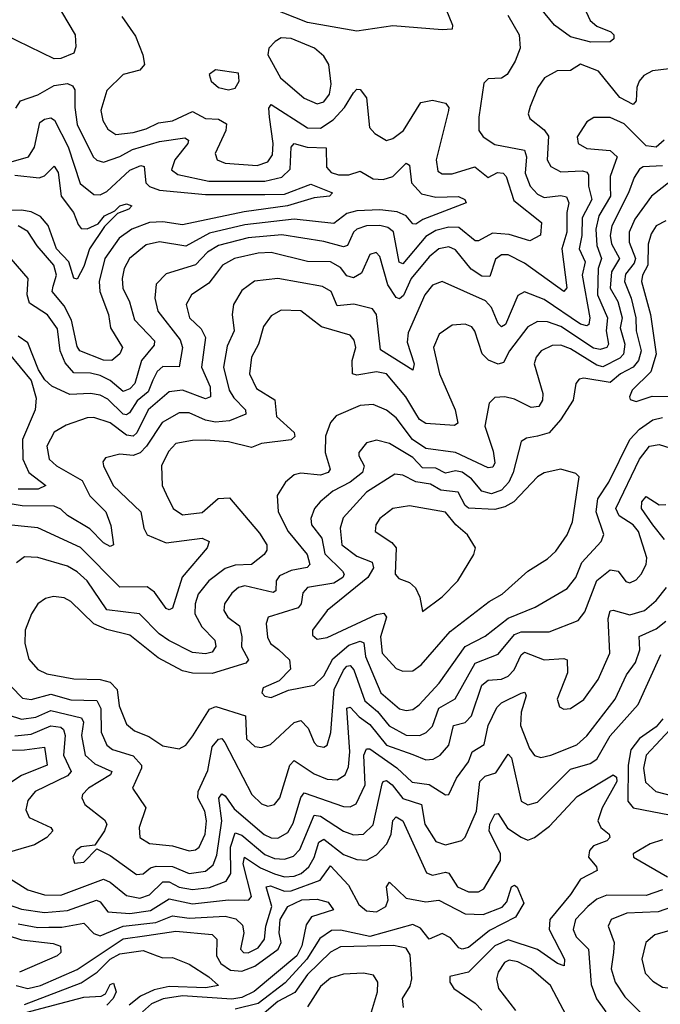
# Model space of a CAD drawing. Extents: x 1678759 to 1859541, y 384609 to 522867.
# Tile 239 of 256: x 1733050 to 1734998, y 489647 to 492642. Entities that reach past the tile are written whole.
import ezdxf

# ---------------------------------------------------------------- set-up
doc = ezdxf.new("R2010")
doc.units = 0

msp = doc.modelspace()

# ---------------------------------------------------------------- linework, layer by layer
at = {"layer": '0CON20XD'}
for points in [[(1734772.4, 492665), (1734785, 492638.8), (1734805, 492621.5), (1734847.5, 492605), (1734856.9, 492595), (1734856.5, 492583.5), (1734845.3, 492574.7), (1734787, 492573), (1734725, 492589.6), (1734675.8, 492625), (1734605, 492712.2)], [(1733177.5, 492665), (1733219.1, 492595), (1733221.1, 492558.9), (1733215, 492540), (1733175, 492523.1), (1733155, 492522.3), (1733005, 492595.3)], [(1734345.4, 492675), (1734366.4, 492625), (1734365, 492612.9), (1734335, 492610.3), (1734185, 492622.9), (1734075, 492607), (1733925, 492632.6), (1733815, 492676.8)], [(1733360.9, 492650.9), (1733401.9, 492591.9), (1733424.7, 492535), (1733429.6, 492505), (1733415, 492488.2), (1733365, 492474.6), (1733315, 492426.7), (1733297.1, 492365), (1733302.5, 492335), (1733318.2, 492308.2), (1733342.8, 492292.8), (1733395, 492299), (1733435, 492309.2), (1733472.4, 492327.6), (1733515, 492333.8), (1733575, 492362.4), (1733615, 492340.8), (1733655, 492339), (1733678.8, 492325), (1733676.5, 492305), (1733644.7, 492235), (1733650.9, 492215), (1733675, 492204.8), (1733771.7, 492198.3), (1733805, 492209.3), (1733819.1, 492230.9), (1733821.1, 492265), (1733809.7, 492345), (1733807.6, 492372.4), (1733815, 492383.6), (1733925, 492313), (1733965, 492311.8), (1734003.4, 492336.6), (1734037.3, 492375), (1734065, 492419.1), (1734075, 492430), (1734085, 492429.6), (1734104.3, 492404.3), (1734113.7, 492313.7), (1734130, 492295), (1734165, 492274.5), (1734185, 492280), (1734216.6, 492305), (1734270.1, 492389.9), (1734305, 492396.8), (1734345, 492388.2), (1734354.6, 492375), (1734353.6, 492365), (1734316.2, 492215), (1734321.4, 492181.4), (1734335, 492173), (1734365, 492172.4), (1734434.4, 492194.4), (1734475, 492162.1), (1734503.4, 492176.6), (1734520.5, 492175), (1734528.9, 492165), (1734552.1, 492092.1), (1734636.2, 492025), (1734633.8, 491986.2), (1734600.9, 491969.1), (1734538.3, 491988.3), (1734487.2, 491992.8), (1734445, 491968.9), (1734435, 491969.5), (1734385, 492009.7), (1734355, 492010.7), (1734315, 492000.4), (1734285, 491982), (1734215, 491899.2), (1734203.9, 491903.9), (1734186.8, 491996.8), (1734169.9, 492009.9), (1734145, 492016.2), (1734104.9, 492015.1), (1734075.3, 492005), (1734064.8, 491995), (1734047.1, 491955), (1734035, 491950.7), (1733975, 491966.8), (1733847.6, 491987.6), (1733745, 491977.7), (1733654.9, 491955.1), (1733621.5, 491935), (1733585, 491896.4), (1733495, 491869.1), (1733465, 491837.1), (1733461.4, 491795), (1733470.4, 491755), (1733537.7, 491667.7), (1733545.5, 491645), (1733535, 491585.6), (1733485, 491586.5), (1733467.8, 491572.2), (1733455, 491545.5), (1733440.4, 491509.6), (1733407.1, 491482.9), (1733384.2, 491445.8), (1733375, 491439.7), (1733365, 491441.7), (1733317.8, 491487.8), (1733295, 491500.2), (1733265, 491505.2), (1733202.1, 491502.1), (1733147.4, 491527.4), (1733126.4, 491546.4), (1733107.2, 491577.2), (1733075, 491658.6), (1733045, 491679.4)], [(1734534.5, 492655), (1734568.5, 492595), (1734571.6, 492555), (1734557.1, 492515), (1734532.1, 492475), (1734515, 492464), (1734475, 492461.4), (1734461.8, 492448.2), (1734445.8, 492345), (1734446.1, 492305), (1734459.1, 492285), (1734495, 492261.6), (1734585.1, 492245.1), (1734591.5, 492225), (1734586.9, 492175), (1734602.1, 492135), (1734625, 492110.5), (1734645, 492100.6), (1734695, 492107), (1734713.1, 492103.1), (1734720.3, 492085), (1734713.9, 492055)], [(1733955, 492385.3), (1733975, 492392.1), (1733991.7, 492415), (1733997.4, 492445), (1733990.5, 492505), (1733975, 492530.9), (1733946.7, 492555), (1733875, 492584.3), (1733845, 492586.2), (1733826.4, 492575), (1733807.5, 492555), (1733804.2, 492535), (1733843.2, 492465), (1733915, 492402.7), (1733955, 492385.3)], [(1735025, 492492.4), (1734974.1, 492485.9), (1734948.3, 492471.7), (1734933.5, 492455), (1734926.2, 492435), (1734924.6, 492395), (1734915, 492384.1), (1734875, 492405.2), (1734809.6, 492485), (1734755, 492506.2), (1734725, 492486.7), (1734684.1, 492485.9), (1734645.5, 492465), (1734626, 492435), (1734602.4, 492377.6), (1734596.2, 492355), (1734601.1, 492341.1), (1734645, 492306.8), (1734657.7, 492287.7), (1734653.9, 492215), (1734664.6, 492195), (1734695, 492179.1), (1734761.6, 492181.6), (1734775, 492177.5), (1734779.3, 492169.3), (1734779.4, 492135), (1734789.9, 492095), (1734760.8, 492039.2), (1734759.7, 491985), (1734751.1, 491945), (1734769.8, 491905), (1734760.8, 491865), (1734783.3, 491735), (1734781.1, 491715), (1734775, 491710.3), (1734755, 491716.1), (1734645, 491790.3), (1734585, 491814.1), (1734565, 491802.5), (1734527.4, 491715), (1734515, 491707.1), (1734505, 491717.8), (1734485, 491765.9), (1734466.7, 491786.6), (1734335, 491845.3), (1734305, 491833.9), (1734281.7, 491805), (1734231, 491689), (1734228.6, 491661.4), (1734249.8, 491595), (1734245, 491575.6), (1734147.4, 491637.4), (1734135.3, 491745), (1734122.6, 491762.6), (1734066.4, 491776.4), (1734015, 491771.1), (1733997, 491815), (1733970.6, 491830.6), (1733835, 491854.8), (1733763.9, 491846.1), (1733725, 491818.2), (1733699.7, 491775), (1733695.8, 491745), (1733702, 491695), (1733680.8, 491649.2), (1733670.2, 491585), (1733686.9, 491515), (1733701.2, 491491.2), (1733736.9, 491455), (1733738, 491442), (1733688.1, 491421.9), (1733645, 491417.2), (1733615, 491423.5), (1733565, 491445.6), (1733535, 491446), (1733483, 491417), (1733435.7, 491344.3), (1733415.9, 491324.1), (1733395, 491316.5), (1733355, 491320.3), (1733311.3, 491308.7), (1733303.1, 491296.9), (1733304.4, 491285), (1733334.1, 491225), (1733418.7, 491145), (1733427.2, 491095), (1733437.9, 491075), (1733495, 491050.8), (1733605.2, 491065.2), (1733626.5, 491055), (1733620.5, 491035), (1733544, 490946), (1733515, 490852.2), (1733505, 490847.1), (1733495, 490851.5), (1733460.3, 490900.3), (1733437.4, 490917.4), (1733355, 490915.8), (1733235, 491036.3), (1733105, 491096.4), (1732995, 491107.8)], [(1733685, 492427.8), (1733705, 492433.1), (1733717.5, 492455), (1733715, 492478.6), (1733645, 492488.6), (1733626.2, 492475), (1733632, 492455), (1733655, 492435.8), (1733685, 492427.8)], [(1733038, 492372), (1733052, 492395), (1733105, 492412.7), (1733155, 492441.4), (1733195, 492447.8), (1733210.3, 492440.3), (1733218.1, 492428.1), (1733217.5, 492375), (1733225, 492323.3), (1733273.8, 492225), (1733285, 492214.2), (1733305, 492207.8), (1733355, 492225.5), (1733393.3, 492246.7), (1733475, 492271), (1733551.8, 492281.8), (1733563.6, 492275), (1733561.2, 492265), (1733521.3, 492215), (1733512, 492185), (1733531.1, 492171.1), (1733625, 492150.4), (1733795, 492150.2), (1733847.4, 492162.6), (1733872.7, 492187.3), (1733875.7, 492254.3), (1733885, 492264.7), (1733924.1, 492254.1), (1733981.8, 492251.8), (1733982.7, 492192.7), (1733997.2, 492177.2), (1734019.5, 492169.5), (1734050.5, 492169.5), (1734085, 492181.4), (1734125, 492157.4), (1734155, 492155.5), (1734185, 492165.2), (1734225.4, 492205.4), (1734235, 492198.8), (1734240.9, 492145), (1734271.7, 492111.7), (1734315, 492101.7), (1734383.9, 492103.9), (1734404, 492095), (1734408, 492085), (1734275.7, 492034.3), (1734255, 492020.2), (1734245, 492020.7), (1734225.4, 492045.4), (1734197.6, 492057.6), (1734145, 492063), (1734075, 492059.9), (1734045, 492052.5), (1734005, 492021.9), (1733885, 492034.9), (1733735, 492018.2), (1733627.2, 491992.8), (1733555, 491952.7), (1733475, 491965.6), (1733435, 491956.4), (1733384.3, 491915), (1733367.7, 491885), (1733361.2, 491855), (1733363.9, 491825), (1733384, 491784), (1733399.1, 491729.1), (1733459.5, 491665), (1733458.4, 491651.6), (1733420.6, 491605), (1733399.8, 491535), (1733385, 491519.5), (1733365, 491511.2), (1733324.7, 491544.7), (1733295, 491559.2), (1733265, 491566.8), (1733215, 491568.1), (1733188, 491598), (1733173.2, 491635), (1733165, 491701.8), (1733135, 491743.7), (1733079.5, 491779.5), (1733073, 491805), (1733075.5, 491855), (1733005, 491936.9)], [(1732973.6, 492195), (1733076.8, 492225), (1733095, 492254.4), (1733111.2, 492328.8), (1733125, 492338.9), (1733145, 492342.6), (1733156, 492336), (1733197.3, 492255), (1733233.8, 492143.8), (1733275, 492110.3), (1733295, 492108.6), (1733315, 492118.7), (1733385, 492184.1), (1733418.4, 492198.4), (1733428.2, 492195), (1733433.1, 492145), (1733444.5, 492134.5), (1733475, 492123.5), (1733615, 492110.2), (1733795, 492109.8), (1733855, 492110.7), (1733935, 492141.6), (1734001.2, 492115), (1733992, 492105), (1733945, 492100), (1733864.4, 492075), (1733732.9, 492057.1), (1733545, 492017.4), (1733485, 492027.2), (1733445, 492024.9), (1733390.6, 492005), (1733352.5, 491977.5), (1733308.5, 491915), (1733291.8, 491845), (1733293.6, 491815), (1733320.4, 491745), (1733326.5, 491705), (1733362.4, 491645), (1733354.7, 491625.3), (1733330, 491605), (1733305, 491605.7), (1733233, 491635), (1733225, 491648.1), (1733207.6, 491727.6), (1733185, 491771.7), (1733149, 491815), (1733151.4, 491831.4), (1733161.8, 491865), (1733154, 491895), (1733103.5, 491953.5), (1733075, 491997.4), (1733045, 492014.8)], [(1735010.2, 492275), (1734985, 492253.7), (1734955, 492257.5), (1734887.6, 492325), (1734845.6, 492344.4), (1734795.5, 492344.5), (1734775, 492330.8), (1734745.5, 492285), (1734747.9, 492265), (1734775, 492250), (1734845, 492243.6), (1734866.7, 492225), (1734845.7, 492165), (1734845.7, 492135.7), (1734846.1, 492105), (1734811.5, 492045), (1734801.6, 492005), (1734805.4, 491955), (1734819.5, 491915), (1734809.3, 491885), (1734806.9, 491805), (1734837.3, 491735), (1734833.5, 491695), (1734840.5, 491655), (1734835.6, 491645), (1734815, 491638.2), (1734795, 491642.4), (1734695, 491708.2), (1734655, 491722.3), (1734625, 491724), (1734595, 491707.5), (1734539.4, 491635), (1734521, 491599), (1734505, 491594.3), (1734476, 491606), (1734455.8, 491625), (1734434.3, 491694.3), (1734425, 491707.7), (1734405, 491715.9), (1734365, 491713.1), (1734325.5, 491685), (1734308.7, 491645), (1734326.2, 491565), (1734374.3, 491455), (1734381.8, 491415), (1734372, 491408), (1734285, 491413.4), (1734266.2, 491426.2), (1734254.1, 491444.1), (1734223.8, 491495), (1734165, 491564.4), (1734135, 491570.3), (1734075, 491560.7), (1734062.1, 491565), (1734060.8, 491605), (1734072.4, 491645), (1734067.1, 491667.1), (1734055, 491682), (1733967.4, 491707.4), (1733905, 491756.4), (1733845, 491758.7), (1733815, 491740.9), (1733791.8, 491708.2), (1733776.6, 491655), (1733755.2, 491615), (1733748.8, 491565), (1733770.4, 491520.4), (1733825.5, 491485.5), (1733831.1, 491435), (1733885, 491386.2), (1733886.2, 491373.8), (1733875, 491364.1), (1733785, 491352.5), (1733755, 491340.8), (1733685, 491358), (1733615, 491362.4), (1733575, 491362.3), (1733525, 491352.9), (1733502, 491328), (1733481.4, 491285), (1733483.4, 491225), (1733495, 491198.5), (1733517.1, 491155), (1733545, 491135.8), (1733605, 491143.2), (1733654, 491186), (1733688, 491188), (1733779.6, 491079.6), (1733801.6, 491045), (1733801.3, 491028.7), (1733792.9, 491015), (1733755, 490985.3), (1733705, 490982.4), (1733675, 490973), (1733624.8, 490935), (1733593, 490895), (1733583.1, 490865), (1733583, 490835), (1733603.6, 490795), (1733642.9, 490755), (1733646.7, 490735), (1733635, 490717.8), (1733615, 490713.4), (1733575, 490717.1), (1733503.3, 490753.3), (1733473.9, 490773.9), (1733414.6, 490834.6), (1733315, 490846.5), (1733255, 490934.8), (1733225, 490962.3), (1733195, 490979.4), (1733105, 491006.1), (1733065, 491008.4), (1733039.8, 490990.2)], [(1733035, 492168.7), (1733109.5, 492160.5), (1733125, 492166.8), (1733155, 492196), (1733167, 492177), (1733176.5, 492105), (1733213.2, 492055), (1733228.3, 492018.3), (1733237, 492007), (1733255, 492005.7), (1733289.1, 492020.9), (1733308.2, 492045), (1733339.5, 492060.5), (1733355, 492076), (1733375, 492081.9), (1733391.2, 492075), (1733382, 492065), (1733347.4, 492052.6), (1733307.4, 492012.6), (1733262.2, 491945), (1733245, 491891.1), (1733225, 491852.9), (1733215, 491855.7), (1733199.8, 491905), (1733161.6, 491945), (1733136.1, 492016.1), (1733113, 492043), (1733085, 492057.3), (1733055, 492062.7), (1732985, 492060.9)], [(1735005, 492197.6), (1734946.1, 492193.9), (1734935, 492186.8), (1734918.2, 492161.8), (1734901.3, 492115), (1734850.4, 492015), (1734845.8, 491985), (1734849.6, 491959.6), (1734874.2, 491915), (1734849.5, 491875), (1734845.4, 491825), (1734869.3, 491785), (1734881.8, 491735), (1734875.9, 491705), (1734890.2, 491655), (1734885.9, 491624.1), (1734875, 491612.7), (1734823.6, 491586.4), (1734805, 491591.2), (1734725, 491640.3), (1734695, 491652.2), (1734669.2, 491650.8), (1734635.6, 491634.4), (1734620, 491615), (1734614.8, 491595), (1734641.2, 491505), (1734639.5, 491485), (1734628.5, 491465), (1734605, 491461.8), (1734555, 491487.1), (1734525, 491494.7), (1734495, 491492.3), (1734477.1, 491475), (1734464, 491405), (1734489.8, 491329.8), (1734495, 491294), (1734488.7, 491281.3), (1734475, 491278.6), (1734375, 491325.7), (1734285, 491337.7), (1734244.8, 491365), (1734195, 491430.9), (1734165, 491453.7), (1734125, 491471.8), (1734085, 491468.6), (1734012.8, 491437.2), (1733995, 491417.1), (1733979.5, 491375), (1733978.8, 491325), (1733993.8, 491275), (1733988.2, 491265), (1733965, 491256.5), (1733905, 491262.4), (1733885, 491257.7), (1733858.2, 491235), (1733832.5, 491195), (1733836.3, 491145), (1733866.8, 491085), (1733924, 491015), (1733931.8, 490985), (1733923.9, 490976.1), (1733875, 490966.4), (1733840.1, 490949.9), (1733830, 490935), (1733828.9, 490905), (1733820.7, 490899.3), (1733735, 490920.3), (1733715, 490914.8), (1733695, 490897.8), (1733672.9, 490865), (1733670.9, 490845), (1733683.2, 490825), (1733718.1, 490798.2), (1733725.5, 490764.5), (1733724, 490734), (1733746, 490695), (1733737.3, 490685), (1733635, 490653.5), (1733575, 490654.1), (1733545, 490661.7), (1733471.3, 490701.3), (1733385, 490769.6), (1733315, 490787), (1733275, 490804.4), (1733205, 490872.1), (1733185, 490883.9), (1733152.6, 490887.4), (1733128.3, 490881.7), (1733104.8, 490865.2), (1733086.2, 490835), (1733066.2, 490785), (1733065.4, 490745), (1733077.3, 490697.3), (1733105.2, 490665.2), (1733132.6, 490652.6), (1733215, 490637), (1733295, 490635.6), (1733325, 490626.9), (1733346.7, 490605), (1733352.7, 490555), (1733375, 490498.8), (1733398.8, 490478.8), (1733442.2, 490462.2), (1733485, 490433.8), (1733535, 490423.8), (1733555, 490435.4), (1733576.6, 490463.4), (1733626.7, 490545), (1733646.6, 490553.4), (1733736.8, 490525), (1733739.8, 490455), (1733765, 490431.4), (1733785, 490428.6), (1733812.4, 490437.6), (1733885, 490504.2), (1733905, 490510), (1733926.7, 490486.7), (1733945, 490443.5), (1733955, 490433.1), (1733975, 490429.1), (1733985, 490435.7), (1733996.5, 490473.5), (1734006.1, 490605), (1734035, 490663.3), (1734045, 490676), (1734055, 490677.6), (1734066.4, 490665), (1734100, 490570), (1734137.8, 490537.8), (1734173.8, 490493.8), (1734225, 490465.5), (1734266.9, 490465), (1734285.9, 490474.1), (1734305, 490493.5), (1734325, 490548.4), (1734373.9, 490576.1), (1734435.4, 490684.6), (1734505, 490712.6), (1734555, 490771.8), (1734575, 490780.3), (1734660.2, 490779.8), (1734748.5, 490815), (1734768.8, 490841.2), (1734805, 490935.9), (1734845, 490968.8), (1734869.5, 490965), (1734893.5, 490933.5), (1734905, 490928.8), (1734925, 490937.9), (1734939.3, 490955), (1734954.7, 490985), (1734956.8, 491005), (1734931.9, 491085), (1734915.9, 491105), (1734872.9, 491132.9), (1734863, 491155), (1734935, 491304.7), (1734965.6, 491345), (1734995, 491350), (1735043.3, 491335)], [(1735073.4, 492185), (1734971.6, 492105), (1734920.4, 492035), (1734903, 491995), (1734903.6, 491965), (1734922.7, 491915), (1734918.8, 491901.2), (1734892.6, 491867.4), (1734889.2, 491845), (1734909.7, 491795), (1734923.4, 491735), (1734924.2, 491695), (1734939.7, 491635), (1734931.3, 491605), (1734915, 491584.6), (1734877.3, 491565), (1734845, 491537.9), (1734765, 491551.6), (1734751.5, 491548.5), (1734741.1, 491535), (1734732.9, 491485), (1734694.8, 491425), (1734660.3, 491385), (1734624.8, 491375.2), (1734591, 491369), (1734575, 491358.9), (1734550.9, 491265), (1734537.1, 491235), (1734515, 491211), (1734485, 491199.9), (1734455, 491208.3), (1734424, 491245), (1734395, 491265.1), (1734375, 491269.2), (1734345, 491262.6), (1734315, 491278.1), (1734275, 491278.7), (1734245, 491310.1), (1734175, 491352.4), (1734135, 491363.4), (1734105, 491354.5), (1734081.5, 491325), (1734081.1, 491315), (1734097.3, 491285), (1734092, 491265), (1734055, 491235.1), (1734002.2, 491207.8), (1733964.1, 491175), (1733946.9, 491155), (1733934.8, 491125), (1733937, 491105), (1733968.7, 491065), (1733977.4, 491017.4), (1734032, 490965), (1734036.7, 490955), (1734032.7, 490945), (1734005, 490927.9), (1733925, 490915.2), (1733911.3, 490898.7), (1733905.5, 490865), (1733896.7, 490853.3), (1733805.3, 490824.7), (1733799.2, 490805), (1733803.4, 490763.4), (1733812.4, 490745), (1733836.5, 490726.5), (1733870, 490695), (1733873.2, 490666.8), (1733838.8, 490631.2), (1733790.3, 490609.7), (1733786, 490595), (1733795, 490584.4), (1733815, 490580.6), (1733867.6, 490602.4), (1733945, 490617.5), (1733975, 490646.5), (1734001.9, 490698.1), (1734050.4, 490739.6), (1734085, 490751.9), (1734096.3, 490746.3), (1734101.6, 490705), (1734148.6, 490595), (1734205, 490546.1), (1734225, 490540.6), (1734245, 490544.3), (1734265, 490557.9), (1734325.6, 490624.4), (1734404.1, 490735.9), (1734465, 490767.1), (1734535, 490821.9), (1734617.5, 490855), (1734715, 490912.2), (1734741, 490945), (1734758.9, 490991.1), (1734818.2, 491055), (1734825.8, 491075.7), (1734802.7, 491145), (1734807.6, 491185), (1734841.5, 491235), (1734905.5, 491364.5), (1734935, 491396.3), (1734975, 491424.8), (1735005, 491432.1)], [(1734713.9, 492055), (1734713.8, 491995), (1734699, 491945), (1734714.1, 491825.9), (1734705, 491815.4), (1734585, 491901.2), (1734535, 491927), (1734515, 491926), (1734496.7, 491913.3), (1734479.2, 491860.8), (1734455, 491862.1), (1734423.2, 491883.2), (1734375, 491941.2), (1734355, 491950.8), (1734325, 491945.2), (1734295, 491920.6), (1734240.1, 491855), (1734217.5, 491802.5), (1734205, 491792.3), (1734195, 491796.7), (1734169.1, 491835), (1734145, 491921.4), (1734133.7, 491933.7), (1734115, 491927.5), (1734089, 491871), (1734065, 491857), (1734045, 491862.6), (1734025, 491887.5), (1733995, 491904.8), (1733925, 491906.7), (1733815, 491933.4), (1733775, 491931.4), (1733702.9, 491915), (1733666.4, 491895), (1733648.9, 491871.1), (1733625, 491840.2), (1733572, 491805), (1733556.7, 491775), (1733566.7, 491735), (1733601.8, 491701.8), (1733614.5, 491675), (1733602.8, 491585), (1733629.5, 491525), (1733630, 491495), (1733615, 491488.4), (1733545, 491515.4), (1733505, 491509.6), (1733440.3, 491455), (1733405.9, 491385), (1733395, 491375.2), (1733375, 491377.7), (1733325, 491415.8), (1733275, 491431.9), (1733255, 491430.9), (1733191.1, 491408.9), (1733155, 491387.2), (1733132.3, 491345), (1733140, 491305), (1733161.8, 491285), (1733240.4, 491240.4), (1733263.7, 491193.7), (1733312.3, 491145), (1733326.7, 491103.3), (1733335.6, 491045), (1733325, 491039.2), (1733305, 491050.4), (1733263.1, 491093.1), (1733195, 491133.8), (1733175, 491153.5), (1733155, 491162.5), (1733057.1, 491162.9), (1733015, 491170.1)], [(1735015, 492029.6), (1734985, 492014.7), (1734969.7, 491990.3), (1734961.2, 491958.8), (1734960, 491895), (1734943.8, 491865), (1734940.4, 491845), (1734967.9, 491745), (1734985.1, 491624.9), (1734969, 491571), (1734912.6, 491515), (1734904, 491495), (1734906.5, 491486.5), (1734925, 491480.8), (1734972.8, 491497.2), (1735025, 491495.9)], [(1733018.1, 491625), (1733084.6, 491544.6), (1733100.2, 491490.2), (1733096.7, 491455), (1733058.8, 491365), (1733059.3, 491305), (1733077.5, 491265), (1733129.1, 491225), (1733106.4, 491213.6), (1733045, 491213.4)], [(1734215, 490660.3), (1734245, 490661.8), (1734270.4, 490679.6), (1734358.7, 490781.3), (1734477.5, 490872.5), (1734517.5, 490895), (1734595, 490964.6), (1734655, 491002.3), (1734680, 491025), (1734714.6, 491075), (1734730.6, 491115), (1734751.7, 491251.7), (1734741.1, 491261.1), (1734695, 491274.4), (1734645, 491263.2), (1734625, 491251.1), (1734552.4, 491175), (1734525, 491159.7), (1734495, 491152.2), (1734415, 491155.9), (1734404.5, 491164.5), (1734383.8, 491205), (1734330.7, 491210.7), (1734299.2, 491229.2), (1734255, 491236.2), (1734215, 491256.1), (1734190.7, 491259.3), (1734105, 491204.3), (1734033.7, 491126.3), (1734024.4, 491095), (1734029.8, 491045), (1734075, 491010.2), (1734121.8, 490991.8), (1734125.7, 490975), (1734108.3, 490945), (1733985.4, 490845), (1733940, 490785), (1733940.2, 490770.2), (1733955, 490758.1), (1733985, 490762.8), (1734135, 490833.2), (1734157.1, 490837.1), (1734165.8, 490825), (1734147.1, 490765), (1734152.7, 490715), (1734195, 490668.1), (1734215, 490660.3)], [(1734275, 490842), (1734335, 490886.2), (1734382.3, 490935), (1734430.8, 491015), (1734435.7, 491035.7), (1734411.9, 491075), (1734375.9, 491105.9), (1734345, 491143.8), (1734235, 491162.9), (1734185, 491154.7), (1734145.4, 491125), (1734133.1, 491105), (1734131.1, 491085), (1734181.4, 491051.4), (1734195.2, 491035.1), (1734192.1, 490955), (1734202.4, 490942.4), (1734235, 490930), (1734253.8, 490913.8), (1734266.8, 490885), (1734275, 490842)], [(1734975.6, 491105.6), (1734941, 491155), (1734941.6, 491175), (1734955, 491191.2), (1734995, 491166.5), (1735015, 491167.1)], [(1735011.2, 491061.2), (1734975.6, 491105.6)], [(1733024.2, 490614.2), (1733058.7, 490578.7), (1733085, 490574.1), (1733145, 490590.8), (1733205, 490573.3), (1733285, 490571.1), (1733296.7, 490546.7), (1733297.3, 490475), (1733314.7, 490435), (1733332.2, 490422.2), (1733395, 490402.8), (1733420, 490375), (1733420.5, 490365), (1733392.8, 490305), (1733434, 490245), (1733413.3, 490185), (1733415.4, 490155), (1733445, 490136.3), (1733515, 490129.4), (1733565, 490114.3), (1733585, 490116.8), (1733595.8, 490125), (1733614.1, 490165), (1733618.3, 490205), (1733613.4, 490235), (1733591.8, 490275), (1733592.9, 490295), (1733621.8, 490358.2), (1733635, 490430), (1733655, 490453.9), (1733665, 490455.4), (1733673.7, 490443.7), (1733755.6, 490285.6), (1733785, 490256.8), (1733805, 490249.7), (1733825, 490254.7), (1733841.2, 490275), (1733871.6, 490375), (1733885, 490388.9), (1733945, 490348.1), (1733985, 490332.2), (1734015, 490330.4), (1734040, 490345), (1734050.1, 490369.9), (1734053.6, 490415), (1734045, 490548.4), (1734055, 490551.4), (1734081.9, 490521.9), (1734115, 490497.9), (1734165, 490435.1), (1734245, 490407.1), (1734285, 490391.3), (1734306.8, 490393.2), (1734328.7, 490405), (1734354.9, 490435.1), (1734369.4, 490495), (1734405, 490503.9), (1734423.6, 490525), (1734455, 490618.1), (1734475, 490633.4), (1734515, 490636.1), (1734535.1, 490644.9), (1734553.7, 490665), (1734575, 490710.6), (1734585, 490718), (1734645, 490695.2), (1734705, 490699.1), (1734714.6, 490694.6), (1734716.1, 490655), (1734684.7, 490575), (1734691.6, 490551.6), (1734705, 490544.6), (1734725, 490546.8), (1734765, 490574), (1734809.5, 490635), (1734844.1, 490715), (1734839.4, 490820.6), (1734845, 490843.5), (1734855, 490846.2), (1734905, 490831.7), (1734950.4, 490845), (1734985.2, 490875), (1735016.5, 490915)], [(1733015, 490527.7), (1733055, 490514.6), (1733099.1, 490520.9), (1733145, 490541.1), (1733238.1, 490518.1), (1733243.9, 490505), (1733238.3, 490465), (1733249, 490405), (1733278.4, 490378.4), (1733330.3, 490355), (1733326.4, 490345), (1733259.7, 490305), (1733241.2, 490285), (1733239.1, 490275), (1733247.9, 490255), (1733307.9, 490207.9), (1733314.7, 490195), (1733308.2, 490175), (1733278.8, 490131.2), (1733236.5, 490126.5), (1733221.5, 490115), (1733211.5, 490095), (1733217, 490077), (1733245, 490080), (1733285, 490120), (1733325, 490099.4), (1733405, 490042.3), (1733425, 490043.8), (1733448, 490062), (1733465, 490067), (1733515, 490066.4), (1733565, 490045.1), (1733615, 490052.7), (1733638.3, 490071.7), (1733649.3, 490100.7), (1733664.9, 490205), (1733655.3, 490274.7), (1733665, 490287.5), (1733675, 490281.5), (1733701.9, 490241.9), (1733793.5, 490163.5), (1733815, 490153.8), (1733835, 490152.9), (1733865, 490169.5), (1733881.6, 490198.4), (1733905, 490276.2), (1733915, 490290.5), (1734035, 490249.3), (1734055, 490248.3), (1734073, 490257), (1734100.7, 490315), (1734096.8, 490405), (1734105, 490424.3), (1734115, 490423.8), (1734196.8, 490366.8), (1734243.2, 490323.2), (1734295, 490315.8), (1734345, 490284.4), (1734355, 490285.8), (1734378.7, 490335), (1734415, 490384.6), (1734425.8, 490415), (1734462.3, 490437.7), (1734474.9, 490495), (1734500.4, 490549.6), (1734515, 490564.3), (1734575, 490593.8), (1734586.1, 490596.1), (1734589.6, 490585), (1734574.5, 490535.5), (1734573, 490495), (1734600.7, 490425), (1734615, 490403.8), (1734635, 490397.6), (1734665, 490404.8), (1734743.7, 490436.3), (1734775, 490464.1), (1734860.8, 490575), (1734895, 490649.7), (1734922.9, 490687.1), (1734935.9, 490725), (1734934, 490766), (1734985, 490789.6), (1735015, 490812.7)], [(1732978.6, 490055), (1733074.5, 489995), (1733125, 489979.8), (1733175, 489979.4), (1733305, 490028.3), (1733325, 490019), (1733375, 489977.9), (1733415, 489970.3), (1733445, 489980.7), (1733485, 490020), (1733505, 490019.4), (1733535, 490003.1), (1733575, 489996), (1733627.2, 490002.8), (1733678.1, 490021.9), (1733692.5, 490045), (1733690.6, 490125), (1733705, 490169.1), (1733725, 490161.9), (1733795, 490102.8), (1733825, 490091.2), (1733855, 490088.3), (1733882.2, 490097.8), (1733901.8, 490118.2), (1733945, 490222.3), (1733965, 490219.3), (1734035, 490174.1), (1734065, 490162.8), (1734095.5, 490165), (1734125, 490193.1), (1734152.1, 490317.9), (1734155, 490325.4), (1734165, 490327.7), (1734182.2, 490315), (1734215, 490273.2), (1734271.6, 490255), (1734281.5, 490195), (1734315, 490142.5), (1734345, 490132.2), (1734394.7, 490145.3), (1734404.7, 490155.3), (1734439, 490235), (1734449, 490325), (1734465, 490341.4), (1734498.3, 490351.7), (1734535, 490408.2), (1734545, 490396.9), (1734575, 490265.6), (1734595, 490254), (1734625, 490261.6), (1734725, 490362.5), (1734785, 490379.8), (1734805, 490392.9), (1734845, 490464.3), (1734931.1, 490558.9), (1734999.3, 490710.7)], [(1735006.1, 490515), (1734985, 490490.7), (1734934.8, 490455.2), (1734908.4, 490421.6), (1734900.6, 490375), (1734898.8, 490265), (1734915.2, 490245.2), (1735057, 490217)], [(1733035, 490463.4), (1733085, 490468.7), (1733145, 490494.1), (1733175, 490489.7), (1733183.3, 490483.3), (1733188.6, 490465), (1733182.9, 490405), (1733206.6, 490355), (1733195, 490342.5), (1733097.5, 490295), (1733075, 490267.5), (1733069.1, 490239.1), (1733078.9, 490215), (1733144.4, 490185), (1733150.5, 490175), (1733132.1, 490155), (1733095, 490132.7), (1732995, 490102.5)], [(1735042.2, 490497.8), (1734954.8, 490405), (1734946.4, 490365), (1734953.4, 490323.4), (1734984.4, 490294.4), (1735035, 490281.8)], [(1733015, 490419.9), (1733065, 490421.4), (1733125, 490429.2), (1733133.1, 490375), (1733055, 490343.2), (1733014.3, 490315.7)], [(1734615.4, 490154.6), (1734660.6, 490189.4), (1734745, 490279.2), (1734855, 490345.2), (1734865, 490338), (1734865.6, 490325), (1734820.7, 490245), (1734807.5, 490205), (1734817.6, 490185), (1734842.3, 490165), (1734844.7, 490155), (1734835, 490144.8), (1734795, 490129.4), (1734782.2, 490115), (1734779.8, 490095), (1734803.9, 490065), (1734805.7, 490054.3), (1734755, 490028.2), (1734725, 489981.6), (1734661.6, 489905), (1734660, 489875), (1734706.7, 489785), (1734705.3, 489764.7), (1734685, 489771), (1734625, 489813.8), (1734535, 489843), (1734495, 489825.1), (1734415, 489744.8), (1734357.8, 489732.2), (1734358.4, 489715), (1734370.3, 489695), (1734435, 489650.7), (1734455, 489629.6)], [(1732995, 489958), (1733055, 489936.2), (1733125, 489926.1), (1733195, 489932.8), (1733283.8, 489963.8), (1733295, 489959.5), (1733318.5, 489928.5), (1733385, 489923.8), (1733447.8, 489932.2), (1733505, 489967.8), (1733575, 489953.2), (1733685, 489965.4), (1733734.1, 489964.1), (1733747.1, 489965), (1733754.6, 489975), (1733729.3, 490075), (1733733.8, 490095), (1733782.6, 490062.6), (1733825, 490043.7), (1733855, 490034.7), (1733885, 490037.1), (1733905.7, 490045), (1733929.3, 490065), (1733945, 490093.4), (1733959.5, 490140.5), (1733975, 490149.5), (1734035, 490102.9), (1734075, 490087.4), (1734105, 490086.1), (1734135, 490101.6), (1734165.9, 490135), (1734179.7, 490165), (1734185, 490206), (1734195, 490217.7), (1734215.2, 490205), (1734287.1, 490047.1), (1734305, 490040), (1734345, 490049.1), (1734355, 490045.8), (1734381.1, 490005), (1734415, 489989.6), (1734445, 489989.3), (1734461.3, 489998.7), (1734511.9, 490085), (1734512.2, 490105), (1734477.9, 490175), (1734479.2, 490195), (1734495, 490226), (1734505, 490228), (1734533.2, 490183.2), (1734575, 490155.2), (1734595, 490146.8), (1734615.4, 490154.6)], [(1735005, 490147.9), (1734967.3, 490135), (1734915.7, 490105), (1734916, 490095), (1735019.6, 490035)], [(1733045, 489891.8), (1733105, 489880.5), (1733138.2, 489881.8), (1733178.3, 489881.7), (1733245, 489894), (1733275, 489862.3), (1733295, 489855.8), (1733364.5, 489885.5), (1733463.5, 489896.5), (1733515, 489916.9), (1733565, 489909.3), (1733675.3, 489915.3), (1733707.1, 489907.1), (1733727.8, 489887.8), (1733731.5, 489865), (1733721.1, 489815), (1733730.6, 489805), (1733745, 489803.8), (1733775, 489819), (1733794.1, 489845), (1733798.2, 489885), (1733817, 489945), (1733799.7, 490005), (1733812.3, 490007.7), (1733855, 489991.4), (1733875, 489992), (1733963.8, 490025), (1733995, 490068.2), (1734049.7, 490009.7), (1734081.2, 489951.2), (1734105, 489932.1), (1734135, 489928.1), (1734163.8, 489945), (1734170.7, 489965), (1734165.6, 490005), (1734175, 490018.6), (1734225, 489969.8), (1734285, 489958.9), (1734325, 489964), (1734405, 489922.5), (1734459.7, 489920.3), (1734517.2, 489942.8), (1734531, 489959), (1734545, 490004.2), (1734555, 490010), (1734563.2, 490003.2), (1734582.5, 489955), (1734558.1, 489911.9), (1734478.3, 489871.7), (1734415, 489820), (1734395, 489814.7), (1734385, 489819.3), (1734359.5, 489849.5), (1734335, 489862.2), (1734295, 489845.3), (1734269.1, 489879.1), (1734245, 489889.8), (1734115, 489853.3), (1734025, 489872.4), (1733997.7, 489872.3), (1733962.9, 489847.1), (1733923.3, 489785), (1733857.1, 489712.9), (1733775, 489650.2), (1733705, 489632.2)], [(1733038.9, 489705), (1733075, 489695.2), (1733113.1, 489705), (1733225, 489753), (1733365, 489846.1), (1733437.1, 489857.1), (1733525, 489869.4), (1733635, 489860), (1733649.2, 489845), (1733648.8, 489795), (1733661.6, 489771.6), (1733691.2, 489751.2), (1733725, 489747.7), (1733765, 489763.6), (1733835.5, 489815), (1733844.9, 489835), (1733839.5, 489865), (1733842.1, 489905), (1733865.8, 489945), (1733908.1, 489965), (1733955, 489967), (1733987.9, 489957.9), (1734004.2, 489935), (1733937, 489913), (1733921.3, 489888.7), (1733908.2, 489825), (1733893.2, 489795), (1733763.4, 489686.6), (1733725, 489668.2), (1733695, 489662.6), (1733545, 489672.9), (1733486.1, 489663.9), (1733451.3, 489648.7), (1733423.4, 489625)], [(1735004.6, 489995), (1734955, 489977.8), (1734835, 489979.7), (1734805, 489966.9), (1734778, 489945), (1734739.6, 489905), (1734732.8, 489875), (1734742.5, 489852.5), (1734779.8, 489815), (1734787.6, 489707.6), (1734803.6, 489663.6), (1734832.5, 489625)], [(1735105, 489967.7), (1734991.4, 489928.6), (1734895.8, 489924.2), (1734848.5, 489905), (1734839.1, 489885), (1734857.4, 489835), (1734855.6, 489805)], [(1735045, 489694.6), (1735100.5, 489729.5), (1735155.4, 489795), (1735181.8, 489845), (1735183.3, 489873.3), (1735175.6, 489885.6), (1735135, 489892.2), (1735065, 489883.2), (1734981.6, 489858.4), (1734954.4, 489835.6), (1734941.7, 489785), (1734952.3, 489742.3), (1734975, 489718.2), (1735005, 489700), (1735045, 489694.6)], [(1733015, 489856.8), (1733055, 489843.6), (1733151.9, 489831.9), (1733174.1, 489824.1), (1733174.6, 489805), (1733163.6, 489795), (1733049.3, 489745)], [(1734217.2, 489637.2), (1734214.3, 489665), (1734237.2, 489702.8), (1734242.7, 489725), (1734237.5, 489797.5), (1734225, 489818.4), (1734186.4, 489826.4), (1734025, 489821.7), (1733995, 489806.3), (1733925, 489738.1), (1733886.5, 489683.5), (1733835, 489656.2), (1733786, 489614)], [(1733065, 489646.9), (1733237.1, 489712.9), (1733285.1, 489744.9), (1733324.9, 489785.1), (1733355, 489800.9), (1733425, 489811.1), (1733468.1, 489795), (1733485, 489789.1), (1733515, 489790), (1733565, 489769.6), (1733625, 489731.2), (1733654.3, 489705), (1733615, 489697), (1733505, 489701.3), (1733458.9, 489691.1), (1733417.6, 489672.4), (1733383, 489645)], [(1734855.6, 489805), (1734848.5, 489755), (1734860.7, 489715), (1734890.2, 489670.2), (1734945.3, 489615)], [(1734712.6, 489612.6), (1734664.4, 489705), (1734605, 489755.5), (1734565, 489777), (1734538.8, 489781.2), (1734524.6, 489775), (1734504.8, 489745), (1734499.8, 489725), (1734505.9, 489695), (1734558.1, 489628.1)], [(1734119.8, 489625), (1734137.9, 489685), (1734139.2, 489715), (1734125.9, 489735.9), (1734095, 489742), (1734035, 489739.2), (1733995, 489726.7), (1733965, 489701.3), (1733925, 489640)], [(1733065, 489621.2), (1733245, 489668.8), (1733297.4, 489672.6), (1733310.5, 489679.5), (1733325, 489708), (1733335, 489711.2), (1733342.9, 489685), (1733334.6, 489665), (1733315.3, 489645)]]:
    msp.add_lwpolyline(points, dxfattribs=at)

doc.saveas('drawing.dxf')
